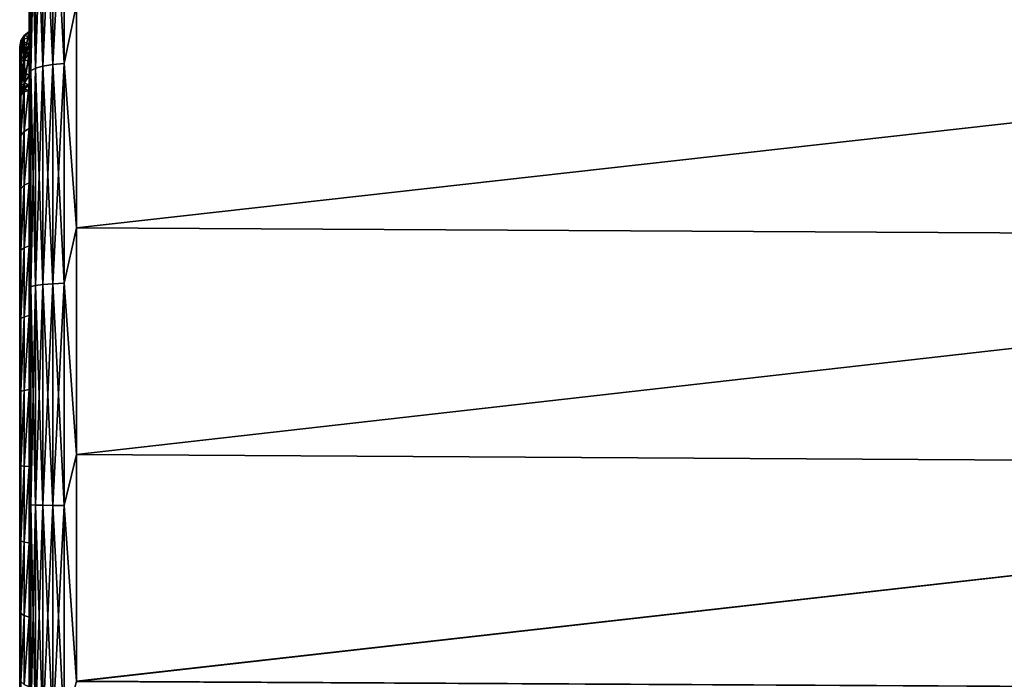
# Model space of a CAD drawing. Header units: metres. Extents: x -139 to 105, y -30 to 40.
# Tile 7 of 153: x -139 to -129, y -2 to 5. Entities that reach past the tile are written whole.
import ezdxf

# ---------------------------------------------------------------- set-up
doc = ezdxf.new("R2010")
doc.units = ezdxf.units.M
doc.layers.add('solid_150_SW0003', color=7, linetype='CONTINUOUS')

msp = doc.modelspace()

# ---------------------------------------------------------------- linework, layer by layer
at = {"layer": 'solid_150_SW0003'}
for points in [[(-139.000031, 4.660594, 94.996849), (-139.000031, 6.895709, 94.302521), (-139.000031, 4.808242, 57.165676)], [(-138.982986, 6.410723, 94.615837), (-139.000031, 6.895709, 94.302521), (-139.000031, 4.660594, 94.996849)], [(-138.853394, 6.483986, 57.297668), (-138.853394, 4.231403, 56.665184), (-138.932968, 6.450143, 57.395611)], [(-138.853394, 6.483986, 94.827866), (-138.932968, 6.450143, 94.729919), (-138.932968, 4.209318, 95.3591)], [(-138.853394, 4.231403, 95.46035), (-138.853394, 6.483986, 94.827866), (-138.932968, 4.209318, 95.3591)], [(-138.749695, 6.50994, 57.222557), (-138.749695, 4.248341, 56.58754), (-138.853394, 6.483986, 57.297668)], [(-138.749695, 6.50994, 94.902977), (-138.853394, 6.483986, 94.827866), (-138.853394, 4.231403, 95.46035)], [(-138.749695, 4.248341, 95.537994), (-138.749695, 6.50994, 94.902977), (-138.853394, 4.231403, 95.46035)], [(-138.749695, 4.248341, 56.58754), (-138.853394, 4.231403, 56.665184), (-138.853394, 6.483986, 57.297668)], [(-138.749695, 4.248341, 95.537994), (-138.628937, 4.258974, 95.586739), (-138.628937, 6.526233, 94.950127)], [(-138.749695, 4.248341, 95.537994), (-138.628937, 6.526233, 94.950127), (-138.749695, 6.50994, 94.902977)], [(-138.749695, 6.50994, 57.222557), (-138.628937, 6.526233, 57.175404), (-138.628937, 4.258974, 56.538799)], [(-138.749695, 6.50994, 57.222557), (-138.628937, 4.258974, 56.538799), (-138.749695, 4.248341, 56.58754)], [(-138.628937, 6.526233, 94.950127), (-138.628937, 4.258974, 95.586739), (-138.500031, 4.884223, 95.457207)], [(-138.628937, 4.258974, 56.538799), (-138.628937, 6.526233, 57.175404), (-138.500031, 4.88459, 56.668419)], [(-138.982986, 6.410723, 57.509697), (-138.982986, 4.183592, 56.884361), (-139.000031, 4.808242, 57.165676)], [(-138.982986, 4.183592, 95.241173), (-138.982986, 6.410723, 94.615837), (-139.000031, 4.660594, 94.996849)], [(-138.932968, 6.450143, 57.395611), (-138.932968, 4.209318, 56.76643), (-138.982986, 6.410723, 57.509697)], [(-138.932968, 6.450143, 94.729919), (-138.982986, 6.410723, 94.615837), (-138.982986, 4.183592, 95.241173)], [(-138.932968, 4.209318, 95.3591), (-138.932968, 6.450143, 94.729919), (-138.982986, 4.183592, 95.241173)], [(-138.932968, 4.209318, 56.76643), (-138.982986, 4.183592, 56.884361), (-138.982986, 6.410723, 57.509697)], [(-138.853394, 4.231403, 56.665184), (-138.932968, 4.209318, 56.76643), (-138.932968, 6.450143, 57.395611)], [(-139.000031, 4.600042, 75.239082), (-139.000031, 4.808242, 57.165676), (-139.000031, 2.497655, 56.723385)], [(-138.982986, 4.183592, 56.884361), (-139.000031, 2.497655, 56.723385), (-139.000031, 4.808242, 57.165676)], [(-139.000031, 4.600042, 75.239082), (-139.000031, 4.660594, 94.996849), (-139.000031, 4.808242, 57.165676)], [(-138.628937, 4.258974, 56.538799), (-138.500031, 4.88459, 56.668419), (-138.500031, 2.520533, 56.222229)], [(-138.628937, 4.258974, 95.586739), (-138.500031, 2.519988, 95.903374), (-138.500031, 4.884223, 95.457207)], [(-118.300079, 4.786323, 56.643932), (-138.500031, 2.520533, 56.222229), (-138.500031, 4.88459, 56.668419)], [(-118.299889, 4.78652, 95.481552), (-138.500031, 4.884223, 95.457207), (-138.500031, 2.519988, 95.903374)], [(-118.299919, 2.410952, 95.916916), (-118.299889, 4.78652, 95.481552), (-138.500031, 2.519988, 95.903374)], [(-118.300079, 4.786323, 56.643932), (-118.300049, 2.410739, 56.208588), (-138.500031, 2.520533, 56.222229)], [(-139.053238, 4.556588, 75.249718), (-139.000031, 4.589448, 75.299431), (-139.000031, 4.600042, 75.239082)], [(-139.053238, 4.34637, 74.471352), (-139.000031, 4.600042, 75.239082), (-139.000031, 4.384587, 74.447624)], [(-139.053238, 4.34637, 74.471352), (-139.053238, 4.556588, 75.249718), (-139.000031, 4.600042, 75.239082)], [(-139.053238, 4.34637, 77.654182), (-139.000031, 4.384587, 77.67791), (-139.000031, 4.600042, 76.886444)], [(-139.053238, 4.556588, 76.875816), (-139.000031, 4.600042, 76.886444), (-139.000031, 4.589717, 76.826584)], [(-139.053238, 4.34637, 77.654182), (-139.000031, 4.600042, 76.886444), (-139.053238, 4.556588, 76.875816)], [(-139.053238, 4.556588, 76.875816), (-139.000031, 4.589717, 76.826584), (-139.000031, 4.542734, 76.780785)], [(-139.053238, 4.556588, 75.249718), (-139.000031, 4.541886, 75.345268), (-139.000031, 4.589448, 75.299431)], [(-139.000031, 2.997591, 79.647003), (-139.000031, 2.353929, 95.420166), (-139.000031, 4.660594, 94.996849)], [(-138.982986, 4.183592, 95.241173), (-139.000031, 4.660594, 94.996849), (-139.000031, 2.353929, 95.420166)], [(-139.000031, 4.600042, 76.886444), (-139.000031, 4.660594, 94.996849), (-139.000031, 4.600042, 75.239082)], [(-139.000031, 3.572071, 79.075249), (-139.000031, 2.997591, 79.647003), (-139.000031, 4.660594, 94.996849)], [(-139.000031, 4.04264, 78.406509), (-139.000031, 3.572071, 79.075249), (-139.000031, 4.660594, 94.996849)], [(-139.000031, 4.384587, 77.67791), (-139.000031, 4.04264, 78.406509), (-139.000031, 4.660594, 94.996849)], [(-139.000031, 4.600042, 76.886444), (-139.000031, 4.384587, 77.67791), (-139.000031, 4.660594, 94.996849)], [(-139.000031, 4.384587, 74.447624), (-139.000031, 4.600042, 75.239082), (-139.000031, 2.497655, 56.723385)], [(-139.000031, 4.600042, 76.886444), (-139.000031, 4.600042, 75.239082), (-139.000031, 4.589448, 75.299431)], [(-139.000031, 4.589717, 76.826584), (-139.000031, 4.600042, 76.886444), (-139.000031, 4.589448, 75.299431)], [(-139.000031, 4.542734, 76.780785), (-139.000031, 4.589717, 76.826584), (-139.000031, 4.589448, 75.299431)], [(-139.000031, 4.542734, 76.780785), (-139.000031, 4.589448, 75.299431), (-139.000031, 4.541886, 75.345268)], [(-139.100021, 4.432075, 75.283852), (-139.071442, 4.458969, 75.348473), (-139.087997, 4.498163, 75.265114)], [(-139.100021, 4.234282, 74.536804), (-139.100021, 4.432075, 75.283852), (-139.087997, 4.498163, 75.265114)], [(-139.087997, 4.291406, 74.496384), (-139.100021, 4.234282, 74.536804), (-139.087997, 4.498163, 75.265114)], [(-139.087997, 4.498163, 76.860413), (-139.071869, 4.458801, 76.777466), (-139.100021, 4.432075, 76.841682)], [(-139.100021, 4.234298, 77.588692), (-139.087997, 4.498163, 76.860413), (-139.100021, 4.432075, 76.841682)], [(-139.087997, 4.291406, 77.62915), (-139.087997, 4.498163, 76.860413), (-139.100021, 4.234298, 77.588692)], [(-139.087997, 4.498163, 75.265114), (-139.000031, 4.541886, 75.345268), (-139.053238, 4.556588, 75.249718)], [(-139.087997, 4.291406, 74.496384), (-139.087997, 4.498163, 75.265114), (-139.053238, 4.556588, 75.249718)], [(-139.087997, 4.291406, 74.496384), (-139.053238, 4.556588, 75.249718), (-139.053238, 4.34637, 74.471352)], [(-139.053238, 4.556588, 76.875816), (-139.000031, 4.542734, 76.780785), (-139.087997, 4.498163, 76.860413)], [(-139.087997, 4.291406, 77.62915), (-139.053238, 4.556588, 76.875816), (-139.087997, 4.498163, 76.860413)], [(-139.087997, 4.291406, 77.62915), (-139.053238, 4.34637, 77.654182), (-139.053238, 4.556588, 76.875816)], [(-139.000031, 4.542734, 76.780785), (-139.000031, 4.467432, 76.747375), (-139.087997, 4.498163, 76.860413)], [(-139.087997, 4.498163, 75.265114), (-139.000031, 4.467519, 75.378105), (-139.000031, 4.541886, 75.345268)], [(-139.071442, 4.458969, 75.348473), (-139.000031, 4.467519, 75.378105), (-139.087997, 4.498163, 75.265114)], [(-139.087997, 4.498163, 76.860413), (-139.000031, 4.467432, 76.747375), (-139.071869, 4.458801, 76.777466)], [(-139.000031, 4.542734, 76.780785), (-139.000031, 4.541886, 75.345268), (-139.000031, 4.467519, 75.378105)], [(-139.000031, 4.467432, 76.747375), (-139.000031, 4.542734, 76.780785), (-139.000031, 4.467519, 75.378105)], [(-139.100021, 4.315909, 75.344543), (-139.071442, 4.458969, 75.348473), (-139.100021, 4.432075, 75.283852)], [(-139.087219, 4.28156, 75.420082), (-139.071442, 4.458969, 75.348473), (-139.100021, 4.315909, 75.344543)], [(-139.071869, 4.458801, 76.777466), (-139.087219, 4.281561, 76.705452), (-139.100021, 4.432075, 76.841682)], [(-139.100021, -4.5, 76.062859), (-139.100021, 4.315909, 75.344543), (-139.100021, 4.432075, 75.283852)], [(-139.100021, -4.430429, 75.278946), (-139.100021, 4.432075, 75.283852), (-139.100021, 4.234282, 74.536804)], [(-139.100021, -4.5, 76.062859), (-139.100021, 4.432075, 75.283852), (-139.100021, -4.430429, 75.278946)], [(-139.087219, 4.281561, 76.705452), (-139.100021, 4.315887, 76.780975), (-139.100021, 4.432075, 76.841682)], [(-139.100021, -4.430397, 76.846771), (-139.100021, 4.432075, 76.841682), (-139.100021, 4.315887, 76.780975)], [(-139.100021, 4.234298, 77.588692), (-139.100021, 4.432075, 76.841682), (-139.100021, -4.430397, 76.846771)], [(-139.087219, 4.28156, 75.420082), (-139.000031, 4.467519, 75.378105), (-139.071442, 4.458969, 75.348473)], [(-139.087219, 4.28156, 75.420082), (-139.048813, 4.30303, 75.45182), (-139.000031, 4.467519, 75.378105)], [(-139.071869, 4.458801, 76.777466), (-139.048813, 4.303031, 76.673714), (-139.087219, 4.281561, 76.705452)], [(-139.071869, 4.458801, 76.777466), (-139.000031, 4.467432, 76.747375), (-139.048813, 4.303031, 76.673714)], [(-139.053238, 4.004272, 73.741264), (-139.000031, 4.384587, 74.447624), (-139.000031, 4.04264, 73.719017)], [(-139.053238, 4.004272, 73.741264), (-139.053238, 4.34637, 74.471352), (-139.000031, 4.384587, 74.447624)], [(-139.053238, 4.004272, 78.384262), (-139.000031, 4.04264, 78.406509), (-139.000031, 4.384587, 77.67791)], [(-139.053238, 4.34637, 77.654182), (-139.053238, 4.004272, 78.384262), (-139.000031, 4.384587, 77.67791)], [(-139.048813, 4.30303, 75.45182), (-139.000031, 4.367024, 75.428589), (-139.000031, 4.467519, 75.378105)], [(-139.048813, 4.303031, 76.673714), (-139.000031, 4.467432, 76.747375), (-139.000031, 4.367254, 76.697235)], [(-139.000031, 4.367024, 75.428589), (-139.000031, 4.467432, 76.747375), (-139.000031, 4.467519, 75.378105)], [(-139.000031, 4.367024, 75.428589), (-139.000031, 4.367254, 76.697235), (-139.000031, 4.467432, 76.747375)], [(-139.000031, 4.04264, 73.719017), (-139.000031, 4.384587, 74.447624), (-139.000031, 2.497655, 56.723385)], [(-139.087219, 4.28156, 75.420082), (-139.100021, 4.315909, 75.344543), (-139.100021, 4.21315, 75.4123)], [(-139.100021, -4.5, 76.062859), (-139.100021, 4.21315, 75.4123), (-139.100021, 4.315909, 75.344543)], [(-139.087219, 4.281561, 76.705452), (-139.100021, 4.213111, 76.713196), (-139.100021, 4.315887, 76.780975)], [(-139.100021, -4.430397, 76.846771), (-139.100021, 4.315887, 76.780975), (-139.100021, 4.213111, 76.713196)], [(-139.087997, 4.291406, 74.496384), (-139.100021, 3.911478, 73.839607), (-139.100021, 4.234282, 74.536804)], [(-139.087997, 4.291406, 74.496384), (-139.087997, 3.954341, 73.775215), (-139.100021, 3.911478, 73.839607)], [(-139.087997, 4.291406, 77.62915), (-139.100021, 4.234298, 77.588692), (-139.100021, 3.911513, 78.285866)], [(-139.087997, 3.954341, 78.350319), (-139.087997, 4.291406, 77.62915), (-139.100021, 3.911513, 78.285866)], [(-139.087219, 4.281561, 76.705452), (-139.087219, 4.135062, 76.581535), (-139.100021, 4.213111, 76.713196)], [(-139.087219, 4.13506, 75.543999), (-139.087219, 4.28156, 75.420082), (-139.100021, 4.21315, 75.4123)], [(-139.087997, 3.954341, 73.775215), (-139.053238, 4.34637, 74.471352), (-139.053238, 4.004272, 73.741264)], [(-139.087997, 4.291406, 74.496384), (-139.053238, 4.34637, 74.471352), (-139.087997, 3.954341, 73.775215)], [(-139.087997, 3.954341, 78.350319), (-139.053238, 4.004272, 78.384262), (-139.053238, 4.34637, 77.654182)], [(-139.087997, 3.954341, 78.350319), (-139.053238, 4.34637, 77.654182), (-139.087997, 4.291406, 77.62915)], [(-139.087219, 4.281561, 76.705452), (-139.048813, 4.303031, 76.673714), (-139.048813, 4.162873, 76.555168)], [(-139.087219, 4.13506, 75.543999), (-139.048813, 4.162872, 75.570358), (-139.048813, 4.30303, 75.45182)], [(-139.087219, 4.13506, 75.543999), (-139.048813, 4.30303, 75.45182), (-139.087219, 4.28156, 75.420082)], [(-139.087219, 4.281561, 76.705452), (-139.048813, 4.162873, 76.555168), (-139.087219, 4.135062, 76.581535)], [(-139.048813, 4.303031, 76.673714), (-139.000031, 4.367254, 76.697235), (-139.000031, 4.277885, 76.639381)], [(-139.048813, 4.30303, 75.45182), (-139.000031, 4.277487, 75.486603), (-139.000031, 4.367024, 75.428589)], [(-139.048813, 4.162873, 76.555168), (-139.048813, 4.303031, 76.673714), (-139.000031, 4.277885, 76.639381)], [(-139.048813, 4.30303, 75.45182), (-139.048813, 4.162872, 75.570358), (-139.000031, 4.277487, 75.486603)], [(-139.048813, 4.162873, 76.555168), (-139.000031, 4.277885, 76.639381), (-139.000031, 4.130932, 76.498924)], [(-139.048813, 4.162872, 75.570358), (-139.000031, 4.130733, 75.626717), (-139.000031, 4.277487, 75.486603)], [(-139.000031, 4.367024, 75.428589), (-139.000031, 4.277885, 76.639381), (-139.000031, 4.367254, 76.697235)], [(-139.000031, 4.367024, 75.428589), (-139.000031, 4.277487, 75.486603), (-139.000031, 4.277885, 76.639381)], [(-139.000031, 4.277487, 75.486603), (-139.000031, 4.130932, 76.498924), (-139.000031, 4.277885, 76.639381)], [(-139.000031, 4.277487, 75.486603), (-139.000031, 4.130733, 75.626717), (-139.000031, 4.130932, 76.498924)], [(-139.100021, 4.234298, 77.588692), (-139.100021, -4.430397, 76.846771), (-139.100021, -4.227719, 77.603516)], [(-139.100021, 4.234298, 77.588692), (-139.100021, -4.227719, 77.603516), (-139.100021, 3.911513, 78.285866)], [(-139.100021, -4.22778, 74.522186), (-139.100021, 4.234282, 74.536804), (-139.100021, 3.911478, 73.839607)], [(-139.100021, -4.430429, 75.278946), (-139.100021, 4.234282, 74.536804), (-139.100021, -4.22778, 74.522186)], [(-139.087219, 4.13506, 75.543999), (-139.100021, 4.21315, 75.4123), (-139.100021, 4.047804, 75.569374)], [(-139.100021, -4.5, 76.062859), (-139.100021, 4.047804, 75.569374), (-139.100021, 4.21315, 75.4123)], [(-139.087219, 4.135062, 76.581535), (-139.100021, 4.047752, 76.556091), (-139.100021, 4.213111, 76.713196)], [(-139.100021, -4.430397, 76.846771), (-139.100021, 4.213111, 76.713196), (-139.100021, 4.047752, 76.556091)], [(-138.982986, 4.183592, 56.884361), (-138.982986, 1.898361, 56.525368), (-139.000031, 2.497655, 56.723385)], [(-138.982986, 1.898361, 95.600166), (-138.982986, 4.183592, 95.241173), (-139.000031, 2.353929, 95.420166)], [(-138.932968, 4.209318, 56.76643), (-138.932968, 1.910034, 56.405228), (-138.982986, 4.183592, 56.884361)], [(-138.932968, 4.209318, 95.3591), (-138.982986, 4.183592, 95.241173), (-138.982986, 1.898361, 95.600166)], [(-138.932968, 1.910034, 95.720306), (-138.932968, 4.209318, 95.3591), (-138.982986, 1.898361, 95.600166)], [(-138.932968, 1.910034, 56.405228), (-138.982986, 1.898361, 56.525368), (-138.982986, 4.183592, 56.884361)], [(-138.853394, 4.231403, 56.665184), (-138.853394, 1.920056, 56.30209), (-138.932968, 4.209318, 56.76643)], [(-138.853394, 4.231403, 95.46035), (-138.932968, 4.209318, 95.3591), (-138.932968, 1.910034, 95.720306)], [(-138.853394, 1.920056, 95.823441), (-138.853394, 4.231403, 95.46035), (-138.932968, 1.910034, 95.720306)], [(-138.853394, 1.920056, 56.30209), (-138.932968, 1.910034, 56.405228), (-138.932968, 4.209318, 56.76643)], [(-138.749695, 4.248341, 56.58754), (-138.749695, 1.927741, 56.222992), (-138.853394, 4.231403, 56.665184)], [(-138.749695, 4.248341, 95.537994), (-138.853394, 4.231403, 95.46035), (-138.853394, 1.920056, 95.823441)], [(-138.749695, 1.927741, 95.902542), (-138.749695, 4.248341, 95.537994), (-138.853394, 1.920056, 95.823441)], [(-138.749695, 1.927741, 56.222992), (-138.853394, 1.920056, 56.30209), (-138.853394, 4.231403, 56.665184)], [(-138.749695, 1.927741, 95.902542), (-138.628937, 1.932566, 95.952194), (-138.628937, 4.258974, 95.586739)], [(-138.749695, 1.927741, 95.902542), (-138.628937, 4.258974, 95.586739), (-138.749695, 4.248341, 95.537994)], [(-138.749695, 4.248341, 56.58754), (-138.628937, 4.258974, 56.538799), (-138.628937, 1.932566, 56.173336)], [(-138.749695, 4.248341, 56.58754), (-138.628937, 1.932566, 56.173336), (-138.749695, 1.927741, 56.222992)], [(-138.628937, 4.258974, 95.586739), (-138.628937, 1.932566, 95.952194), (-138.500031, 2.519988, 95.903374)], [(-138.628937, 1.932566, 56.173336), (-138.628937, 4.258974, 56.538799), (-138.500031, 2.520533, 56.222229)], [(-139.087219, 4.135062, 76.581535), (-139.087219, 4.020408, 76.428192), (-139.100021, 4.047752, 76.556091)], [(-139.087219, 4.020406, 75.697342), (-139.087219, 4.13506, 75.543999), (-139.100021, 4.047804, 75.569374)], [(-139.087219, 4.135062, 76.581535), (-139.048813, 4.162873, 76.555168), (-139.048813, 4.053632, 76.409096)], [(-139.087219, 4.020406, 75.697342), (-139.048813, 4.05363, 75.716438), (-139.048813, 4.162872, 75.570358)], [(-139.087219, 4.020406, 75.697342), (-139.048813, 4.162872, 75.570358), (-139.087219, 4.13506, 75.543999)], [(-139.087219, 4.135062, 76.581535), (-139.048813, 4.053632, 76.409096), (-139.087219, 4.020408, 76.428192)], [(-139.048813, 4.053632, 76.409096), (-139.048813, 4.162873, 76.555168), (-139.000031, 4.130932, 76.498924)], [(-139.048813, 4.162872, 75.570358), (-139.048813, 4.05363, 75.716438), (-139.000031, 4.130733, 75.626717)], [(-139.048813, 4.053632, 76.409096), (-139.000031, 4.130932, 76.498924), (-139.000031, 4.028505, 76.330795)], [(-139.048813, 4.05363, 75.716438), (-139.000031, 4.028905, 75.793816), (-139.000031, 4.130733, 75.626717)], [(-139.000031, 4.028905, 75.793816), (-139.000031, 4.028505, 76.330795), (-139.000031, 4.130932, 76.498924)], [(-139.000031, 4.130733, 75.626717), (-139.000031, 4.028905, 75.793816), (-139.000031, 4.130932, 76.498924)], [(-139.087219, 4.020406, 75.697342), (-139.100021, 4.047804, 75.569374), (-139.100021, 3.935581, 75.758888)], [(-139.100021, -4.5, 76.062859), (-139.100021, 3.935581, 75.758888), (-139.100021, 4.047804, 75.569374)], [(-139.087219, 4.020408, 76.428192), (-139.100021, 3.935543, 76.366554), (-139.100021, 4.047752, 76.556091)], [(-139.100021, -4.430397, 76.846771), (-139.100021, 4.047752, 76.556091), (-139.100021, 3.935543, 76.366554)], [(-139.087219, 4.020408, 76.428192), (-139.087219, 3.946773, 76.251869), (-139.100021, 3.935543, 76.366554)], [(-139.087219, 3.946771, 75.873665), (-139.087219, 4.020406, 75.697342), (-139.100021, 3.935581, 75.758888)], [(-139.087997, 3.497204, 73.123497), (-139.053238, 4.004272, 73.741264), (-139.053238, 3.540672, 73.081627)], [(-139.087997, 3.954341, 73.775215), (-139.053238, 4.004272, 73.741264), (-139.087997, 3.497204, 73.123497)], [(-139.087997, 3.497204, 79.002029), (-139.053238, 3.540672, 79.043907), (-139.053238, 4.004272, 78.384262)], [(-139.087997, 3.497204, 79.002029), (-139.053238, 4.004272, 78.384262), (-139.087997, 3.954341, 78.350319)], [(-139.087219, 4.020408, 76.428192), (-139.048813, 4.053632, 76.409096), (-139.048813, 3.983736, 76.241768)], [(-139.087219, 3.946771, 75.873665), (-139.048813, 3.983734, 75.883774), (-139.048813, 4.05363, 75.716438)], [(-139.087219, 3.946771, 75.873665), (-139.048813, 4.05363, 75.716438), (-139.087219, 4.020406, 75.697342)], [(-139.087219, 4.020408, 76.428192), (-139.048813, 3.983736, 76.241768), (-139.087219, 3.946773, 76.251869)], [(-139.087219, 3.946773, 76.251869), (-139.048813, 3.983736, 76.241768), (-139.048813, 3.959646, 76.062767)], [(-139.087219, 3.921328, 76.062767), (-139.048813, 3.959646, 76.062767), (-139.048813, 3.983734, 75.883774)], [(-139.087219, 3.921328, 76.062767), (-139.048813, 3.983734, 75.883774), (-139.087219, 3.946771, 75.873665)], [(-139.053238, 3.540672, 73.081627), (-139.000031, 4.04264, 73.719017), (-139.000031, 3.572071, 73.050285)], [(-139.053238, 3.540672, 73.081627), (-139.053238, 4.004272, 73.741264), (-139.000031, 4.04264, 73.719017)], [(-139.053238, 3.540672, 79.043907), (-139.000031, 3.572071, 79.075249), (-139.000031, 4.04264, 78.406509)], [(-139.053238, 4.004272, 78.384262), (-139.053238, 3.540672, 79.043907), (-139.000031, 4.04264, 78.406509)], [(-139.048813, 3.983736, 76.241768), (-139.048813, 4.053632, 76.409096), (-139.000031, 4.028505, 76.330795)], [(-139.048813, 4.05363, 75.716438), (-139.048813, 3.983734, 75.883774), (-139.000031, 4.028905, 75.793816)], [(-139.048813, 3.983734, 75.883774), (-139.000031, 3.978657, 75.971176), (-139.000031, 4.028905, 75.793816)], [(-139.048813, 3.983736, 76.241768), (-139.000031, 4.028505, 76.330795), (-139.000031, 3.978478, 76.1521)], [(-139.048813, 3.959646, 76.062767), (-139.048813, 3.983736, 76.241768), (-139.000031, 3.978478, 76.1521)], [(-139.048813, 3.983734, 75.883774), (-139.048813, 3.959646, 76.062767), (-139.000031, 3.978657, 75.971176)], [(-139.048813, 3.959646, 76.062767), (-139.000031, 3.978478, 76.1521), (-139.000031, 3.978657, 75.971176)], [(-139.000031, 3.572071, 73.050285), (-139.000031, 4.04264, 73.719017), (-139.000031, 2.497655, 56.723385)], [(-139.000031, 4.028905, 75.793816), (-139.000031, 3.978657, 75.971176), (-139.000031, 4.028505, 76.330795)], [(-139.000031, 3.978657, 75.971176), (-139.000031, 3.978478, 76.1521), (-139.000031, 4.028505, 76.330795)], [(-139.087997, 3.954341, 73.775215), (-139.100021, 3.461428, 73.188461), (-139.100021, 3.911478, 73.839607)], [(-139.087997, 3.954341, 73.775215), (-139.087997, 3.497204, 73.123497), (-139.100021, 3.461428, 73.188461)], [(-139.087997, 3.954341, 78.350319), (-139.100021, 3.911513, 78.285866), (-139.100021, 3.461483, 78.937004)], [(-139.087997, 3.497204, 79.002029), (-139.087997, 3.954341, 78.350319), (-139.100021, 3.461483, 78.937004)], [(-139.087219, 3.946773, 76.251869), (-139.100021, 3.87918, 76.166252), (-139.100021, 3.935543, 76.366554)], [(-139.087219, 3.946773, 76.251869), (-139.087219, 3.921328, 76.062767), (-139.100021, 3.87918, 76.166252)], [(-139.087219, 3.946771, 75.873665), (-139.100021, 3.935581, 75.758888), (-139.100021, 3.879195, 75.959167)], [(-139.087219, 3.921328, 76.062767), (-139.087219, 3.946771, 75.873665), (-139.100021, 3.879195, 75.959167)], [(-139.100021, -4.5, 76.062859), (-139.100021, 3.879195, 75.959167), (-139.100021, 3.935581, 75.758888)], [(-139.100021, -4.430397, 76.846771), (-139.100021, 3.935543, 76.366554), (-139.100021, 3.87918, 76.166252)], [(-139.087219, 3.921328, 76.062767), (-139.100021, 3.879195, 75.959167), (-139.100021, 3.87918, 76.166252)], [(-139.100021, 3.911513, 78.285866), (-139.100021, -4.227719, 77.603516), (-139.100021, -3.893031, 78.318977)], [(-139.100021, 3.911513, 78.285866), (-139.100021, -3.893031, 78.318977), (-139.100021, 3.461483, 78.937004)], [(-139.100021, -3.893115, 73.806702), (-139.100021, 3.911478, 73.839607), (-139.100021, 3.461428, 73.188461)], [(-139.100021, -4.22778, 74.522186), (-139.100021, 3.911478, 73.839607), (-139.100021, -3.893115, 73.806702)], [(-139.100021, -4.5, 76.062859), (-139.100021, 3.87918, 76.166252), (-139.100021, 3.879195, 75.959167)], [(-139.100021, -4.430397, 76.846771), (-139.100021, 3.87918, 76.166252), (-139.100021, -4.5, 76.062859)], [(-139.087219, 3.946773, 76.251869), (-139.048813, 3.959646, 76.062767), (-139.087219, 3.921328, 76.062767)], [(-139.053238, 2.969638, 72.512444), (-139.000031, 3.572071, 73.050285), (-139.000031, 2.997591, 72.478531)], [(-139.053238, 2.969638, 72.512444), (-139.053238, 3.540672, 73.081627), (-139.000031, 3.572071, 73.050285)], [(-139.053238, 2.969638, 79.613091), (-139.000031, 2.997591, 79.647003), (-139.000031, 3.572071, 79.075249)], [(-139.053238, 3.540672, 79.043907), (-139.053238, 2.969638, 79.613091), (-139.000031, 3.572071, 79.075249)], [(-139.000031, 2.997591, 72.478531), (-139.000031, 3.572071, 73.050285), (-139.000031, 2.497655, 56.723385)], [(-139.087997, 3.497204, 73.123497), (-139.100021, 2.910403, 72.631485), (-139.100021, 3.461428, 73.188461)], [(-139.087997, 3.497204, 73.123497), (-139.087997, 2.933875, 72.561043), (-139.100021, 2.910403, 72.631485)], [(-139.087997, 3.497204, 79.002029), (-139.100021, 3.461483, 78.937004), (-139.100021, 2.910471, 79.493988)], [(-139.087997, 2.933875, 79.564491), (-139.087997, 3.497204, 79.002029), (-139.100021, 2.910471, 79.493988)], [(-139.100021, 3.461483, 78.937004), (-139.100021, -3.893031, 78.318977), (-139.100021, -3.442826, 78.959457)], [(-139.100021, 3.461483, 78.937004), (-139.100021, -3.442826, 78.959457), (-139.100021, 2.910471, 79.493988)], [(-139.100021, -3.442929, 73.166199), (-139.100021, 3.461428, 73.188461), (-139.100021, 2.910403, 72.631485)], [(-139.100021, -3.893115, 73.806702), (-139.100021, 3.461428, 73.188461), (-139.100021, -3.442929, 73.166199)], [(-139.087997, 2.933875, 72.561043), (-139.053238, 3.540672, 73.081627), (-139.053238, 2.969638, 72.512444)], [(-139.087997, 3.497204, 73.123497), (-139.053238, 3.540672, 73.081627), (-139.087997, 2.933875, 72.561043)], [(-139.087997, 2.933875, 79.564491), (-139.053238, 2.969638, 79.613091), (-139.053238, 3.540672, 79.043907)], [(-139.087997, 2.933875, 79.564491), (-139.053238, 3.540672, 79.043907), (-139.087997, 3.497204, 79.002029)], [(-139.087997, 2.933875, 72.561043), (-139.100021, 2.267418, 72.175812), (-139.100021, 2.910403, 72.631485)], [(-139.087997, 2.933875, 72.561043), (-139.087997, 2.28146, 72.104904), (-139.100021, 2.267418, 72.175812)], [(-139.087997, 2.933875, 79.564491), (-139.100021, 2.910471, 79.493988), (-139.100021, 2.267495, 79.949677)], [(-139.087997, 2.28146, 80.02063), (-139.087997, 2.933875, 79.564491), (-139.100021, 2.267495, 79.949677)], [(-139.087997, 2.28146, 72.104904), (-139.053238, 2.969638, 72.512444), (-139.053238, 2.308497, 72.050987)], [(-139.087997, 2.933875, 72.561043), (-139.053238, 2.969638, 72.512444), (-139.087997, 2.28146, 72.104904)], [(-139.087997, 2.28146, 80.02063), (-139.053238, 2.308498, 80.074547), (-139.053238, 2.969638, 79.613091)], [(-139.087997, 2.28146, 80.02063), (-139.053238, 2.969638, 79.613091), (-139.087997, 2.933875, 79.564491)], [(-139.053238, 2.308497, 72.050987), (-139.000031, 2.997591, 72.478531), (-139.000031, 2.328535, 72.011055)], [(-139.053238, 2.308497, 72.050987), (-139.053238, 2.969638, 72.512444), (-139.000031, 2.997591, 72.478531)], [(-139.053238, 2.308498, 80.074547), (-139.000031, 2.328535, 80.114479), (-139.000031, 2.997591, 79.647003)], [(-139.053238, 2.969638, 79.613091), (-139.053238, 2.308498, 80.074547), (-139.000031, 2.997591, 79.647003)], [(-139.000031, 2.328535, 72.011055), (-139.000031, 2.997591, 72.478531), (-139.000031, 2.497655, 56.723385)], [(-139.000031, 2.997591, 79.647003), (-139.000031, 2.328535, 80.114479), (-139.000031, 2.353929, 95.420166)], [(-139.100021, 2.910471, 79.493988), (-139.100021, -3.442826, 78.959457), (-139.100021, -2.884795, 79.516403)], [(-139.100021, 2.910471, 79.493988), (-139.100021, -2.884795, 79.516403), (-139.100021, 2.267495, 79.949677)], [(-139.100021, -2.884912, 72.60923), (-139.100021, 2.910403, 72.631485), (-139.100021, 2.267418, 72.175812)], [(-139.100021, -3.442929, 73.166199), (-139.100021, 2.910403, 72.631485), (-139.100021, -2.884912, 72.60923)], [(-138.628937, 1.932566, 56.173336), (-138.500031, 2.520533, 56.222229), (-138.500031, 0.120057, 56.063126)], [(-138.628937, 1.932566, 95.952194), (-138.500031, 0.119284, 96.062408), (-138.500031, 2.519988, 95.903374)], [(-118.300049, 2.410739, 56.208588), (-138.500031, 0.120057, 56.063126), (-138.500031, 2.520533, 56.222229)], [(-118.299919, 2.410952, 95.916916), (-138.500031, 2.519988, 95.903374), (-138.500031, 0.119284, 96.062408)], [(-139.000031, 2.328535, 72.011055), (-139.000031, 2.497655, 56.723385), (-139.000031, 0.150542, 56.564133)], [(-138.982986, 1.898361, 56.525368), (-139.000031, 0.150542, 56.564133), (-139.000031, 2.497655, 56.723385)], [(-118.29995, 0.000225, 96.062767), (-118.299919, 2.410952, 95.916916), (-138.500031, 0.119284, 96.062408)], [(-118.300049, 2.410739, 56.208588), (-118.299995, 0, 56.062767), (-138.500031, 0.120057, 56.063126)], [(-139.087997, 1.55977, 80.356583), (-139.053238, 1.577311, 80.414276), (-139.053238, 2.308498, 80.074547)], [(-139.087997, 1.55977, 80.356583), (-139.053238, 2.308498, 80.074547), (-139.087997, 2.28146, 80.02063)], [(-139.087997, 1.55977, 71.768951), (-139.053238, 2.308497, 72.050987), (-139.053238, 1.57731, 71.711258)], [(-139.087997, 2.28146, 72.104904), (-139.053238, 2.308497, 72.050987), (-139.087997, 1.55977, 71.768951)], [(-139.053238, 1.57731, 71.711258), (-139.000031, 2.328535, 72.011055), (-139.000031, 1.590615, 71.669479)], [(-139.053238, 1.57731, 71.711258), (-139.053238, 2.308497, 72.050987), (-139.000031, 2.328535, 72.011055)], [(-139.053238, 1.577311, 80.414276), (-139.000031, 1.590615, 80.456055), (-139.000031, 2.328535, 80.114479)], [(-139.053238, 2.308498, 80.074547), (-139.053238, 1.577311, 80.414276), (-139.000031, 2.328535, 80.114479)], [(-139.000031, 0.806247, 80.665749), (-139.000031, 0.013078, 95.562035), (-139.000031, 2.353929, 95.420166)], [(-138.982986, 1.898361, 95.600166), (-139.000031, 2.353929, 95.420166), (-139.000031, 0.013078, 95.562035)], [(-139.000031, 1.590615, 80.456055), (-139.000031, 0.806247, 80.665749), (-139.000031, 2.353929, 95.420166)], [(-139.000031, 2.328535, 80.114479), (-139.000031, 1.590615, 80.456055), (-139.000031, 2.353929, 95.420166)], [(-139.000031, 1.590615, 71.669479), (-139.000031, 2.328535, 72.011055), (-139.000031, 0.150542, 56.564133)], [(-139.087997, 2.28146, 72.104904), (-139.100021, 1.557201, 71.841599), (-139.100021, 2.267418, 72.175812)], [(-139.087997, 2.28146, 72.104904), (-139.087997, 1.55977, 71.768951), (-139.100021, 1.557201, 71.841599)], [(-139.087997, 2.28146, 80.02063), (-139.100021, 2.267495, 79.949677), (-139.100021, 1.557298, 80.283897)], [(-139.087997, 1.55977, 80.356583), (-139.087997, 2.28146, 80.02063), (-139.100021, 1.557298, 80.283897)], [(-139.100021, 2.267495, 79.949677), (-139.100021, -2.884795, 79.516403), (-139.100021, -2.239835, 79.964783)], [(-139.100021, 2.267495, 79.949677), (-139.100021, -2.239835, 79.964783), (-139.100021, 1.557298, 80.283897)], [(-139.100021, -2.23996, 72.16082), (-139.100021, 2.267418, 72.175812), (-139.100021, 1.557201, 71.841599)], [(-139.100021, -2.884912, 72.60923), (-139.100021, 2.267418, 72.175812), (-139.100021, -2.23996, 72.16082)], [(-138.982986, 1.898361, 56.525368), (-138.982986, -0.413235, 56.437706), (-139.000031, 0.150542, 56.564133)], [(-138.982986, -0.413235, 95.687828), (-138.982986, 1.898361, 95.600166), (-139.000031, 0.013078, 95.562035)], [(-138.932968, 1.910034, 56.405228), (-138.932968, -0.415776, 56.317028), (-138.982986, 1.898361, 56.525368)], [(-138.932968, 1.910034, 95.720306), (-138.982986, 1.898361, 95.600166), (-138.982986, -0.413235, 95.687828)], [(-138.932968, -0.415776, 95.808502), (-138.932968, 1.910034, 95.720306), (-138.982986, -0.413235, 95.687828)], [(-138.932968, -0.415776, 56.317028), (-138.982986, -0.413235, 56.437706), (-138.982986, 1.898361, 56.525368)], [(-138.853394, 1.920056, 56.30209), (-138.853394, -0.417957, 56.213428), (-138.932968, 1.910034, 56.405228)], [(-138.853394, 1.920056, 95.823441), (-138.932968, 1.910034, 95.720306), (-138.932968, -0.415776, 95.808502)], [(-138.853394, -0.417957, 95.912102), (-138.853394, 1.920056, 95.823441), (-138.932968, -0.415776, 95.808502)], [(-138.853394, -0.417957, 56.213428), (-138.932968, -0.415776, 56.317028), (-138.932968, 1.910034, 56.405228)], [(-138.749695, 1.927741, 56.222992), (-138.749695, -0.41963, 56.133976), (-138.853394, 1.920056, 56.30209)], [(-138.749695, 1.927741, 95.902542), (-138.853394, 1.920056, 95.823441), (-138.853394, -0.417957, 95.912102)], [(-138.749695, -0.41963, 95.991554), (-138.749695, 1.927741, 95.902542), (-138.853394, -0.417957, 95.912102)], [(-138.749695, -0.41963, 56.133976), (-138.853394, -0.417957, 56.213428), (-138.853394, 1.920056, 56.30209)], [(-138.749695, -0.41963, 95.991554), (-138.628937, -0.42068, 96.041435), (-138.628937, 1.932566, 95.952194)], [(-138.749695, -0.41963, 95.991554), (-138.628937, 1.932566, 95.952194), (-138.749695, 1.927741, 95.902542)], [(-138.749695, 1.927741, 56.222992), (-138.628937, 1.932566, 56.173336), (-138.628937, -0.42068, 56.084095)], [(-138.749695, 1.927741, 56.222992), (-138.628937, -0.42068, 56.084095), (-138.749695, -0.41963, 56.133976)], [(-138.628937, 1.932566, 95.952194), (-138.628937, -0.42068, 96.041435), (-138.500031, 0.119284, 96.062408)], [(-138.628937, -0.42068, 56.084095), (-138.628937, 1.932566, 56.173336), (-138.500031, 0.120057, 56.063126)], [(-139.087997, 0.790717, 80.562157), (-139.053238, 0.798264, 80.621971), (-139.053238, 1.577311, 80.414276)], [(-139.087997, 0.790717, 80.562157), (-139.053238, 1.577311, 80.414276), (-139.087997, 1.55977, 80.356583)], [(-139.087997, 0.790717, 71.563377), (-139.053238, 1.57731, 71.711258), (-139.053238, 0.798264, 71.503563)], [(-139.087997, 1.55977, 71.768951), (-139.053238, 1.57731, 71.711258), (-139.087997, 0.790717, 71.563377)], [(-139.053238, 0.798264, 71.503563), (-139.000031, 1.590615, 71.669479), (-139.000031, 0.806247, 71.459785)], [(-139.053238, 0.798264, 71.503563), (-139.053238, 1.57731, 71.711258), (-139.000031, 1.590615, 71.669479)], [(-139.053238, 0.798264, 80.621971), (-139.000031, 0.806247, 80.665749), (-139.000031, 1.590615, 80.456055)], [(-139.053238, 1.577311, 80.414276), (-139.053238, 0.798264, 80.621971), (-139.000031, 1.590615, 80.456055)], [(-139.000031, 0.806247, 71.459785), (-139.000031, 1.590615, 71.669479), (-139.000031, 0.150542, 56.564133)], [(-139.087997, 1.55977, 71.768951), (-139.100021, 0.801024, 71.634804), (-139.100021, 1.557201, 71.841599)], [(-139.087997, 1.55977, 71.768951), (-139.087997, 0.790717, 71.563377), (-139.100021, 0.801024, 71.634804)], [(-139.087997, 1.55977, 80.356583), (-139.100021, 1.557298, 80.283897), (-139.100021, 0.801139, 80.490715)], [(-139.087997, 0.790717, 80.562157), (-139.087997, 1.55977, 80.356583), (-139.100021, 0.801139, 80.490715)], [(-139.100021, 1.557298, 80.283897), (-139.100021, -2.239835, 79.964783), (-139.100021, -1.528517, 80.295074)], [(-139.100021, 1.557298, 80.283897), (-139.100021, -1.528517, 80.295074), (-139.100021, 0.801139, 80.490715)], [(-139.100021, -1.528645, 71.830505), (-139.100021, 1.557201, 71.841599), (-139.100021, 0.801024, 71.634804)], [(-139.100021, -2.23996, 72.16082), (-139.100021, 1.557201, 71.841599), (-139.100021, -1.528645, 71.830505)], [(-139.100021, 0.801139, 80.490715), (-139.100021, -1.528517, 80.295074), (-139.100021, -0.765495, 80.496635)], [(-139.100021, 0.801139, 80.490715), (-139.100021, -0.765495, 80.496635), (-139.100021, 0.014594, 80.562134)], [(-139.087997, 0.790717, 80.562157), (-139.100021, 0.801139, 80.490715), (-139.100021, 0.014594, 80.562134)], [(-139.100021, -0.765621, 71.628922), (-139.100021, 0.801024, 71.634804), (-139.100021, 0.014473, 71.5634)], [(-139.087997, 0.790717, 71.563377), (-139.100021, 0.014473, 71.5634), (-139.100021, 0.801024, 71.634804)], [(-139.100021, -1.528645, 71.830505), (-139.100021, 0.801024, 71.634804), (-139.100021, -0.765621, 71.628922)], [(-139.087997, 0.790717, 71.563377), (-139.087997, -0.002346, 71.494431), (-139.100021, 0.014473, 71.5634)], [(-139.087997, -0.002346, 80.631104), (-139.087997, 0.790717, 80.562157), (-139.100021, 0.014594, 80.562134)], [(-139.087997, -0.002346, 71.494431), (-139.053238, 0.798264, 71.503563), (-139.053238, -0.005005, 71.434212)], [(-139.087997, 0.790717, 71.563377), (-139.053238, 0.798264, 71.503563), (-139.087997, -0.002346, 71.494431)], [(-139.087997, -0.002346, 80.631104), (-139.053238, -0.005004, 80.691322), (-139.053238, 0.798264, 80.621971)], [(-139.087997, -0.002346, 80.631104), (-139.053238, 0.798264, 80.621971), (-139.087997, 0.790717, 80.562157)], [(-139.053238, -0.005005, 71.434212), (-139.000031, 0.806247, 71.459785), (-139.000031, -0.007968, 71.390144)], [(-139.053238, -0.005005, 71.434212), (-139.053238, 0.798264, 71.503563), (-139.000031, 0.806247, 71.459785)], [(-139.053238, -0.005004, 80.691322), (-139.000031, -0.007968, 80.73539), (-139.000031, 0.806247, 80.665749)], [(-139.053238, 0.798264, 80.621971), (-139.053238, -0.005004, 80.691322), (-139.000031, 0.806247, 80.665749)], [(-139.000031, -0.007968, 71.390144), (-139.000031, 0.806247, 71.459785), (-139.000031, 0.150542, 56.564133)], [(-139.000031, 0.806247, 80.665749), (-139.000031, -0.007968, 80.73539), (-139.000031, 0.013078, 95.562035)], [(-139.000031, -0.007968, 71.390144), (-139.000031, 0.150542, 56.564133), (-139.000031, -2.193769, 56.686821)], [(-138.982986, -0.413235, 56.437706), (-139.000031, -2.193769, 56.686821), (-139.000031, 0.150542, 56.564133)], [(-138.628937, -0.42068, 56.084095), (-138.500031, 0.120057, 56.063126), (-138.500031, -2.282507, 56.193439)], [(-138.628937, -0.42068, 96.041435), (-138.500031, -2.283146, 95.932022), (-138.500031, 0.119284, 96.062408)], [(-118.299995, 0, 56.062767), (-138.500031, -2.282507, 56.193439), (-138.500031, 0.120057, 56.063126)], [(-118.29995, 0.000225, 96.062767), (-138.500031, 0.119284, 96.062408), (-138.500031, -2.283146, 95.932022)], [(-139.087997, -0.002346, 80.631104), (-139.100021, 0.014594, 80.562134), (-139.100021, -0.765495, 80.496635)], [(-139.087997, -0.002346, 71.494431), (-139.100021, -0.765621, 71.628922), (-139.100021, 0.014473, 71.5634)], [(-139.000031, -1.604342, 80.451797), (-139.000031, -2.323662, 95.423515), (-139.000031, 0.013078, 95.562035)], [(-138.982986, -0.413235, 95.687828), (-139.000031, 0.013078, 95.562035), (-139.000031, -2.323662, 95.423515)], [(-139.000031, -0.81512, 80.66375), (-139.000031, -1.604342, 80.451797), (-139.000031, 0.013078, 95.562035)], [(-139.000031, -0.007968, 80.73539), (-139.000031, -0.81512, 80.66375), (-139.000031, 0.013078, 95.562035)], [(-118.29995, -2.390635, 95.919373), (-118.29995, 0.000225, 96.062767), (-138.500031, -2.283146, 95.932022)], [(-118.299995, 0, 56.062767), (-118.300018, -2.390867, 56.206188), (-138.500031, -2.282507, 56.193439)], [(-139.087997, -0.002346, 71.494431), (-139.087997, -0.795337, 71.564194), (-139.100021, -0.765621, 71.628922)], [(-139.087997, -0.795337, 80.56134), (-139.087997, -0.002346, 80.631104), (-139.100021, -0.765495, 80.496635)], [(-139.087997, -0.002346, 71.494431), (-139.053238, -0.005005, 71.434212), (-139.087997, -0.795337, 71.564194)], [(-139.087997, -0.795337, 80.56134), (-139.053238, -0.005004, 80.691322), (-139.087997, -0.002346, 80.631104)], [(-139.087997, -0.795337, 80.56134), (-139.053238, -0.808121, 80.620232), (-139.053238, -0.005004, 80.691322)], [(-139.087997, -0.795337, 71.564194), (-139.053238, -0.005005, 71.434212), (-139.053238, -0.808121, 71.505302)], [(-139.053238, -0.005004, 80.691322), (-139.053238, -0.808121, 80.620232), (-139.000031, -0.007968, 80.73539)], [(-139.053238, -0.808121, 71.505302), (-139.053238, -0.005005, 71.434212), (-139.000031, -0.007968, 71.390144)], [(-139.053238, -0.808121, 71.505302), (-139.000031, -0.007968, 71.390144), (-139.000031, -0.81512, 71.461784)], [(-139.053238, -0.808121, 80.620232), (-139.000031, -0.81512, 80.66375), (-139.000031, -0.007968, 80.73539)], [(-139.000031, -0.81512, 71.461784), (-139.000031, -0.007968, 71.390144), (-139.000031, -2.193769, 56.686821)], [(-138.982986, -0.413235, 56.437706), (-138.982986, -2.719091, 56.622593), (-139.000031, -2.193769, 56.686821)], [(-138.982986, -2.719091, 95.502937), (-138.982986, -0.413235, 95.687828), (-139.000031, -2.323662, 95.423515)], [(-138.932968, -2.735811, 56.503056), (-138.982986, -2.719091, 56.622593), (-138.982986, -0.413235, 56.437706)], [(-138.932968, -0.415776, 56.317028), (-138.932968, -2.735811, 56.503056), (-138.982986, -0.413235, 56.437706)], [(-138.932968, -0.415776, 95.808502), (-138.982986, -0.413235, 95.687828), (-138.982986, -2.719091, 95.502937)], [(-138.932968, -2.735811, 95.622475), (-138.932968, -0.415776, 95.808502), (-138.982986, -2.719091, 95.502937)], [(-138.853394, -2.750165, 56.400429), (-138.932968, -2.735811, 56.503056), (-138.932968, -0.415776, 56.317028)], [(-138.853394, -0.417957, 56.213428), (-138.853394, -2.750165, 56.400429), (-138.932968, -0.415776, 56.317028)], [(-138.853394, -0.417957, 95.912102), (-138.932968, -0.415776, 95.808502), (-138.932968, -2.735811, 95.622475)], [(-138.853394, -2.750165, 95.725105), (-138.853394, -0.417957, 95.912102), (-138.932968, -2.735811, 95.622475)], [(-138.749695, -2.761174, 56.321724), (-138.853394, -2.750165, 56.400429), (-138.853394, -0.417957, 56.213428)], [(-138.749695, -0.41963, 56.133976), (-138.749695, -2.761174, 56.321724), (-138.853394, -0.417957, 56.213428)], [(-138.749695, -0.41963, 95.991554), (-138.853394, -0.417957, 95.912102), (-138.853394, -2.750165, 95.725105)], [(-138.749695, -2.761174, 95.80381), (-138.749695, -0.41963, 95.991554), (-138.853394, -2.750165, 95.725105)], [(-138.749695, -2.761174, 95.80381), (-138.628937, -0.42068, 96.041435), (-138.749695, -0.41963, 95.991554)], [(-138.749695, -0.41963, 56.133976), (-138.628937, -0.42068, 56.084095), (-138.628937, -2.768085, 56.272316)], [(-138.749695, -0.41963, 56.133976), (-138.628937, -2.768085, 56.272316), (-138.749695, -2.761174, 56.321724)], [(-138.749695, -2.761174, 95.80381), (-138.628937, -2.768085, 95.853218), (-138.628937, -0.42068, 96.041435)], [(-138.628937, -0.42068, 96.041435), (-138.628937, -2.768085, 95.853218), (-138.500031, -2.283146, 95.932022)], [(-138.628937, -2.768085, 56.272316), (-138.628937, -0.42068, 56.084095), (-138.500031, -2.282507, 56.193439)], [(-139.087997, -0.795337, 80.56134), (-139.100021, -0.765495, 80.496635), (-139.100021, -1.528517, 80.295074)], [(-139.087997, -0.795337, 71.564194), (-139.100021, -1.528645, 71.830505), (-139.100021, -0.765621, 71.628922)], [(-139.087997, -0.795337, 71.564194), (-139.087997, -1.564178, 71.770554), (-139.100021, -1.528645, 71.830505)], [(-139.087997, -1.564178, 80.354973), (-139.087997, -0.795337, 80.56134), (-139.100021, -1.528517, 80.295074)], [(-139.087997, -0.795337, 71.564194), (-139.053238, -0.808121, 71.505302), (-139.087997, -1.564178, 71.770554)], [(-139.087997, -1.564178, 80.354973), (-139.053238, -0.808121, 80.620232), (-139.087997, -0.795337, 80.56134)], [(-139.087997, -1.564178, 71.770554), (-139.053238, -0.808121, 71.505302), (-139.053238, -1.586717, 71.714676)], [(-139.087997, -1.564178, 80.354973), (-139.053238, -1.586717, 80.410858), (-139.053238, -0.808121, 80.620232)], [(-139.053238, -1.586717, 71.714676), (-139.053238, -0.808121, 71.505302), (-139.000031, -0.81512, 71.461784)], [(-139.053238, -0.808121, 80.620232), (-139.053238, -1.586717, 80.410858), (-139.000031, -0.81512, 80.66375)], [(-139.053238, -1.586717, 71.714676), (-139.000031, -0.81512, 71.461784), (-139.000031, -1.604342, 71.673737)], [(-139.053238, -1.586717, 80.410858), (-139.000031, -1.604342, 80.451797), (-139.000031, -0.81512, 80.66375)], [(-139.000031, -1.604342, 71.673737), (-139.000031, -0.81512, 71.461784), (-139.000031, -2.193769, 56.686821)], [(-139.087997, -1.564178, 80.354973), (-139.100021, -1.528517, 80.295074), (-139.100021, -2.239835, 79.964783)], [(-139.087997, -1.564178, 71.770554), (-139.100021, -2.23996, 72.16082), (-139.100021, -1.528645, 71.830505)], [(-139.087997, -1.564178, 71.770554), (-139.087997, -2.285523, 72.107254), (-139.100021, -2.23996, 72.16082)], [(-139.087997, -2.285523, 80.01828), (-139.087997, -1.564178, 80.354973), (-139.100021, -2.239835, 79.964783)], [(-139.087997, -1.564178, 71.770554), (-139.053238, -1.586717, 71.714676), (-139.087997, -2.285523, 72.107254)], [(-139.087997, -2.285523, 80.01828), (-139.053238, -1.586717, 80.410858), (-139.087997, -1.564178, 80.354973)], [(-139.087997, -2.285523, 72.107254), (-139.053238, -1.586717, 71.714676), (-139.053238, -2.317168, 72.055984)], [(-139.087997, -2.285523, 80.01828), (-139.053238, -2.317168, 80.069542), (-139.053238, -1.586717, 80.410858)], [(-139.053238, -2.317168, 72.055984), (-139.053238, -1.586717, 71.714676), (-139.000031, -1.604342, 71.673737)], [(-139.053238, -1.586717, 80.410858), (-139.053238, -2.317168, 80.069542), (-139.000031, -1.604342, 80.451797)], [(-139.053238, -2.317168, 72.055984), (-139.000031, -1.604342, 71.673737), (-139.000031, -2.339516, 72.018295)], [(-139.053238, -2.317168, 80.069542), (-139.000031, -2.339517, 80.107231), (-139.000031, -1.604342, 80.451797)], [(-139.000031, -2.339516, 72.018295), (-139.000031, -1.604342, 71.673737), (-139.000031, -2.193769, 56.686821)], [(-139.000031, -1.604342, 80.451797), (-139.000031, -2.339517, 80.107231), (-139.000031, -2.323662, 95.423515)], [(-139.087997, -2.285523, 80.01828), (-139.100021, -2.239835, 79.964783), (-139.100021, -2.884795, 79.516403)], [(-139.087997, -2.285523, 72.107254), (-139.100021, -2.884912, 72.60923), (-139.100021, -2.23996, 72.16082)], [(-139.000031, -2.339516, 72.018295), (-139.000031, -2.193769, 56.686821), (-139.000031, -4.515254, 57.093212)], [(-138.982986, -2.719091, 56.622593), (-139.000031, -4.515254, 57.093212), (-139.000031, -2.193769, 56.686821)]]:
    msp.add_3dface(points, dxfattribs=at)

doc.saveas('drawing.dxf')
